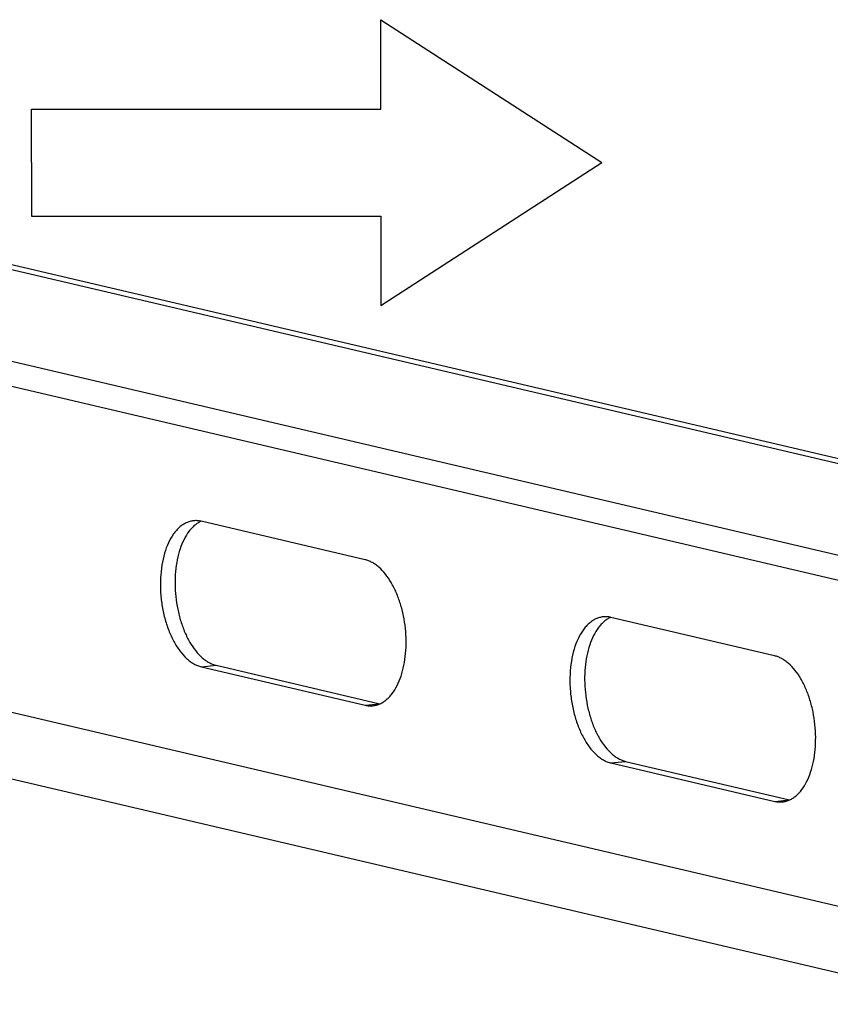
# Model space of a CAD drawing. Header units: millimetres. Extents: x 0 to 2731, y -3524 to -2222.
# Tile 197 of 221: x 2230 to 2285, y -2575 to -2508. Entities that reach past the tile are written whole.
import ezdxf

# ---------------------------------------------------------------- set-up
doc = ezdxf.new("R2010")
doc.units = ezdxf.units.MM
doc.header["$LTSCALE"] = 46.255
doc.layers.get('0').update_dxf_attribs({"linetype": 'CONTINUOUS'})
doc.layers.add('00_COMPONENTS', color=7, linetype='CONTINUOUS')

msp = doc.modelspace()

# ---------------------------------------------------------------- linework, layer by layer
for p, q in [((2254.302, -2514.081), (2254.302, -2508.012)), ((2254.302, -2508.012), (2269.305, -2517.709)), ((2230.593, -2517.709), (2230.593, -2514.081)), ((2230.593, -2514.081), (2254.302, -2514.081)), ((2230.593, -2517.709), (2230.593, -2521.336)), ((2254.302, -2527.406), (2269.305, -2517.709)), ((2230.593, -2521.336), (2254.302, -2521.336)), ((2254.302, -2521.336), (2254.302, -2527.406))]:
    msp.add_line(p, q)
at = {"layer": '00_COMPONENTS', "color": 7}
for p, q in [((2294.341, -2540.254), (2183.166, -2514.175)), ((2295.339, -2540.148), (2184.164, -2514.069)), ((2294.348, -2546.475), (2183.172, -2520.396)), ((2289.36, -2547.005), (2178.185, -2520.927)), ((2253.234, -2544.652), (2242.117, -2542.044)), ((2289.383, -2569.126), (2178.207, -2543.047)), ((2281.028, -2551.172), (2269.911, -2548.564)), ((2294.377, -2574.817), (2183.201, -2548.738)), ((2242.127, -2551.92), (2253.244, -2554.527)), ((2243.124, -2551.814), (2254.242, -2554.421)), ((2269.921, -2558.439), (2281.038, -2561.047)), ((2270.918, -2558.333), (2282.036, -2560.941))]:
    msp.add_line(p, q, dxfattribs=at)
at = {"layer": '00_COMPONENTS', "color": 4}
for p, q in [((2242.127, -2551.92), (2243.124, -2551.814)), ((2253.244, -2554.527), (2254.242, -2554.421)), ((2269.921, -2558.439), (2270.918, -2558.333)), ((2281.038, -2561.047), (2282.036, -2560.941))]:
    msp.add_line(p, q, dxfattribs=at)
at = {"layer": '00_COMPONENTS', "color": 7}
for centre, start, end in [((2241.731, -2543.689), 76.79841, 77.36021), ((2269.525, -2550.209), 76.79841, 77.36021), ((2254.628, -2552.777), 256.79841, 257.36021), ((2282.422, -2559.296), 256.79841, 257.36021)]:
    msp.add_arc(centre, 1.689, start, end, dxfattribs=at)
for points, knots in [([(2241.593, -2542.01), (2241.509, -2542.019), (2241.34, -2542.052), (2241.096, -2542.143), (2240.86, -2542.275), (2240.636, -2542.448), (2240.426, -2542.659), (2240.157, -2542.999), (2239.866, -2543.514), (2239.604, -2544.227), (2239.426, -2545.032), (2239.337, -2545.9), (2239.34, -2546.805), (2239.436, -2547.715), (2239.62, -2548.601), (2239.888, -2549.434), (2240.23, -2550.185), (2240.634, -2550.831), (2241.025, -2551.276), (2241.359, -2551.555), (2241.609, -2551.719), (2241.864, -2551.843), (2242.04, -2551.899), (2242.127, -2551.92)], [0, 0, 0, 0, 0.021339, 0.04309, 0.06563, 0.089272, 0.114254, 0.140737, 0.198428, 0.262418, 0.331958, 0.405794, 0.482343, 0.559834, 0.636434, 0.710367, 0.780043, 0.844199, 0.902068, 0.928635, 0.953697, 0.977407, 1, 1, 1, 1]), ([(2242.101, -2542.041), (2242.025, -2542.076), (2241.875, -2542.159), (2241.664, -2542.317), (2241.464, -2542.509), (2241.207, -2542.817), (2240.926, -2543.282), (2240.663, -2543.93), (2240.473, -2544.662), (2240.359, -2545.459), (2240.327, -2546.298), (2240.376, -2547.153), (2240.505, -2548.001), (2240.711, -2548.815), (2240.987, -2549.573), (2241.326, -2550.252), (2241.717, -2550.833), (2242.089, -2551.232), (2242.404, -2551.482), (2242.639, -2551.63), (2242.878, -2551.743), (2243.043, -2551.794), (2243.124, -2551.814)], [0, 0, 0, 0, 0.022048, 0.045092, 0.069343, 0.094949, 0.150475, 0.211853, 0.278559, 0.349615, 0.423741, 0.499462, 0.575209, 0.649412, 0.720591, 0.787457, 0.849021, 0.904742, 0.930441, 0.954777, 0.977894, 1, 1, 1, 1]), ([(2242.101, -2542.041), (2242.017, -2542.022), (2241.848, -2541.997), (2241.677, -2542.001), (2241.593, -2542.01)], [0, 0, 0, 0, 0.504751, 1, 1, 1, 1]), ([(2254.258, -2554.425), (2254.334, -2554.39), (2254.484, -2554.307), (2254.695, -2554.148), (2254.895, -2553.956), (2255.151, -2553.649), (2255.432, -2553.184), (2255.695, -2552.536), (2255.886, -2551.804), (2255.999, -2551.006), (2256.032, -2550.168), (2255.983, -2549.312), (2255.854, -2548.465), (2255.648, -2547.651), (2255.372, -2546.893), (2255.033, -2546.214), (2254.641, -2545.633), (2254.27, -2545.234), (2253.955, -2544.984), (2253.72, -2544.836), (2253.48, -2544.723), (2253.316, -2544.671), (2253.234, -2544.652)], [0, 0, 0, 0, 0.022048, 0.045092, 0.069343, 0.094949, 0.150475, 0.211853, 0.278559, 0.349615, 0.423741, 0.499462, 0.575209, 0.649412, 0.720591, 0.787457, 0.849021, 0.904742, 0.930441, 0.954777, 0.977894, 1, 1, 1, 1]), ([(2269.387, -2548.53), (2269.303, -2548.539), (2269.134, -2548.571), (2268.89, -2548.662), (2268.654, -2548.795), (2268.43, -2548.968), (2268.219, -2549.179), (2267.95, -2549.519), (2267.66, -2550.033), (2267.398, -2550.747), (2267.22, -2551.551), (2267.131, -2552.42), (2267.134, -2553.325), (2267.23, -2554.235), (2267.414, -2555.121), (2267.682, -2555.954), (2268.023, -2556.705), (2268.428, -2557.351), (2268.819, -2557.796), (2269.153, -2558.074), (2269.403, -2558.239), (2269.658, -2558.363), (2269.834, -2558.419), (2269.921, -2558.439)], [0, 0, 0, 0, 0.021339, 0.04309, 0.06563, 0.089272, 0.114254, 0.140737, 0.198428, 0.262418, 0.331958, 0.405794, 0.482343, 0.559834, 0.636434, 0.710367, 0.780043, 0.844199, 0.902068, 0.928635, 0.953697, 0.977407, 1, 1, 1, 1]), ([(2269.894, -2548.561), (2269.819, -2548.596), (2269.668, -2548.679), (2269.457, -2548.837), (2269.258, -2549.029), (2269.001, -2549.337), (2268.72, -2549.802), (2268.457, -2550.449), (2268.266, -2551.182), (2268.153, -2551.979), (2268.121, -2552.818), (2268.17, -2553.673), (2268.299, -2554.52), (2268.505, -2555.335), (2268.781, -2556.093), (2269.12, -2556.772), (2269.511, -2557.353), (2269.883, -2557.752), (2270.198, -2558.002), (2270.433, -2558.15), (2270.672, -2558.262), (2270.837, -2558.314), (2270.918, -2558.333)], [0, 0, 0, 0, 0.022048, 0.045092, 0.069343, 0.094949, 0.150475, 0.211853, 0.278559, 0.349615, 0.423741, 0.499462, 0.575209, 0.649412, 0.720591, 0.787457, 0.849021, 0.904742, 0.930441, 0.954777, 0.977894, 1, 1, 1, 1]), ([(2269.894, -2548.56), (2269.811, -2548.542), (2269.642, -2548.517), (2269.471, -2548.521), (2269.387, -2548.53)], [0, 0, 0, 0, 0.504751, 1, 1, 1, 1]), ([(2282.052, -2560.945), (2282.128, -2560.91), (2282.278, -2560.826), (2282.489, -2560.668), (2282.689, -2560.476), (2282.945, -2560.168), (2283.226, -2559.703), (2283.489, -2559.056), (2283.68, -2558.323), (2283.793, -2557.526), (2283.826, -2556.688), (2283.777, -2555.832), (2283.647, -2554.985), (2283.442, -2554.17), (2283.166, -2553.412), (2282.827, -2552.733), (2282.435, -2552.152), (2282.063, -2551.753), (2281.749, -2551.503), (2281.513, -2551.355), (2281.274, -2551.243), (2281.11, -2551.191), (2281.028, -2551.172)], [0, 0, 0, 0, 0.022048, 0.045092, 0.069343, 0.094949, 0.150475, 0.211853, 0.278559, 0.349615, 0.423741, 0.499462, 0.575209, 0.649412, 0.720591, 0.787457, 0.849021, 0.904742, 0.930441, 0.954777, 0.977894, 1, 1, 1, 1]), ([(2253.244, -2554.527), (2253.331, -2554.548), (2253.505, -2554.574), (2253.682, -2554.571), (2253.768, -2554.562)], [0, 0, 0, 0, 0.505044, 1, 1, 1, 1]), ([(2253.768, -2554.562), (2253.852, -2554.553), (2254.02, -2554.521), (2254.18, -2554.461), (2254.258, -2554.425)], [0, 0, 0, 0, 0.495246, 1, 1, 1, 1]), ([(2281.038, -2561.047), (2281.125, -2561.067), (2281.299, -2561.094), (2281.475, -2561.091), (2281.562, -2561.082)], [0, 0, 0, 0, 0.505044, 1, 1, 1, 1]), ([(2281.562, -2561.082), (2281.646, -2561.073), (2281.814, -2561.04), (2281.974, -2560.981), (2282.052, -2560.945)], [0, 0, 0, 0, 0.495246, 1, 1, 1, 1])]:
    msp.add_open_spline(points, degree=3, knots=knots, dxfattribs=at)

doc.saveas('drawing.dxf')
